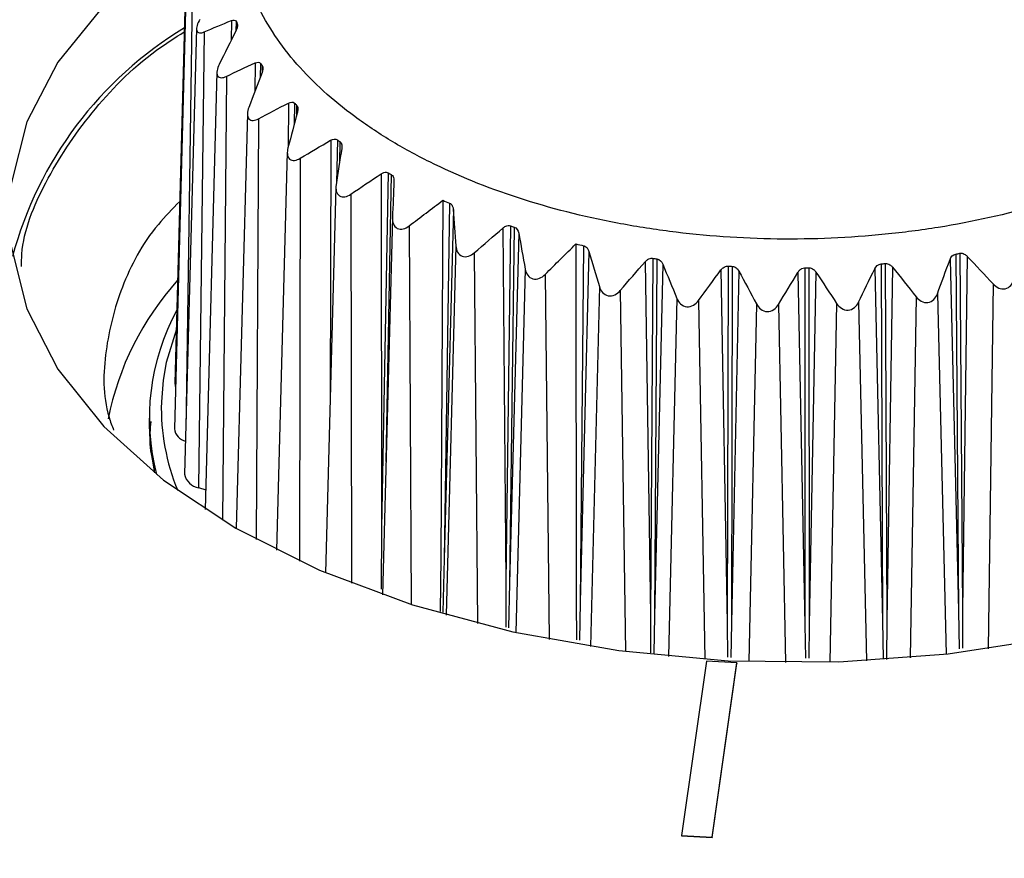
# Model space of a CAD drawing. Header units: millimetres. Extents: x -3.03 to 0.78, y -0.23 to 0.59.
# Tile 117 of 165: x 0.6239 to 0.6401, y 0.0275 to 0.0412. Entities that reach past the tile are written whole.
import ezdxf

# ---------------------------------------------------------------- set-up
doc = ezdxf.new("R2010")
doc.units = ezdxf.units.MM

msp = doc.modelspace()

# ---------------------------------------------------------------- linework, layer by layer
at = {"color": 7, "linetype": 'Continuous', "lineweight": 25}
for p, q in [((0.626677, 0.042574), (0.626482, 0.035276)), ((0.62667, 0.041827), (0.626475, 0.034528)), ((0.626836, 0.041088), (0.626641, 0.033786)), ((0.626962, 0.041034), (0.626871, 0.033563)), ((0.627171, 0.040374), (0.62698, 0.033207)), ((0.627671, 0.039694), (0.627489, 0.032896)), ((0.628325, 0.039062), (0.628151, 0.03254)), ((0.629864, 0.038706), (0.629873, 0.032899)), ((0.629981, 0.038723), (0.629873, 0.032899)), ((0.629123, 0.038489), (0.628954, 0.032169)), ((0.630988, 0.038226), (0.630897, 0.032394)), ((0.631049, 0.038122), (0.630897, 0.032394)), ((0.63005, 0.037989), (0.629885, 0.031807)), ((0.631863, 0.037818), (0.631911, 0.032015)), ((0.631986, 0.037854), (0.631911, 0.032015)), ((0.632046, 0.037835), (0.631972, 0.031996)), ((0.632121, 0.037736), (0.631972, 0.031996)), ((0.633185, 0.037528), (0.63313, 0.031684)), ((0.633272, 0.037435), (0.63313, 0.031684)), ((0.634319, 0.037322), (0.634282, 0.031474)), ((0.634385, 0.037312), (0.634349, 0.031464)), ((0.639195, 0.037304), (0.639333, 0.031544)), ((0.639288, 0.037393), (0.639333, 0.031544)), ((0.639354, 0.037404), (0.639399, 0.031556)), ((0.639477, 0.037354), (0.639399, 0.031556)), ((0.634196, 0.037267), (0.634282, 0.031474)), ((0.634483, 0.037227), (0.634349, 0.031464)), ((0.635556, 0.037195), (0.635539, 0.031344)), ((0.635624, 0.03719), (0.635608, 0.03134)), ((0.636812, 0.037164), (0.636815, 0.031313)), ((0.63688, 0.037165), (0.636885, 0.031314)), ((0.637959, 0.03715), (0.638087, 0.03138)), ((0.638063, 0.03723), (0.638087, 0.03138)), ((0.638131, 0.037237), (0.638156, 0.031387)), ((0.638251, 0.037177), (0.638156, 0.031387)), ((0.635438, 0.037131), (0.635539, 0.031344)), ((0.635731, 0.037113), (0.635608, 0.03134)), ((0.6367, 0.037092), (0.636815, 0.031313)), ((0.636995, 0.037096), (0.636885, 0.031314)), ((0.626059, 0.034703), (0.626059, 0.034588)), ((0.626871, 0.033563), (0.626989, 0.033528)), ((0.629873, 0.032899), (0.629863, 0.031897)), ((0.630897, 0.032394), (0.630875, 0.031521)), ((0.631911, 0.032015), (0.631909, 0.031274)), ((0.631972, 0.031996), (0.631955, 0.031266)), ((0.63313, 0.031684), (0.633117, 0.03106)), ((0.639333, 0.031544), (0.639344, 0.030923)), ((0.639399, 0.031556), (0.639397, 0.030931)), ((0.634282, 0.031474), (0.634285, 0.030853)), ((0.634349, 0.031464), (0.634338, 0.030844)), ((0.635539, 0.031344), (0.635544, 0.030782)), ((0.635608, 0.03134), (0.6356, 0.030781)), ((0.638087, 0.03138), (0.638097, 0.030749)), ((0.638156, 0.031387), (0.638151, 0.030748)), ((0.636815, 0.031313), (0.636822, 0.030765)), ((0.636885, 0.031314), (0.636879, 0.030765)), ((0.635199, 0.030717), (0.634792, 0.027863)), ((0.635697, 0.03069), (0.635199, 0.030717)), ((0.635291, 0.027835), (0.635697, 0.03069)), ((0.635291, 0.027827), (0.635697, 0.030681)), ((0.635697, 0.03069), (0.635697, 0.030681)), ((0.634792, 0.027863), (0.634792, 0.027855)), ((0.634792, 0.027863), (0.635291, 0.027835)), ((0.634792, 0.027855), (0.635291, 0.027827)), ((0.635291, 0.027835), (0.635291, 0.027827))]:
    msp.add_line(p, q, dxfattribs=at)
at = {"color": 9, "linetype": 'Continuous', "lineweight": 25}
for p, q in [((0.62677, 0.041785), (0.62666, 0.034492)), ((0.627409, 0.041219), (0.627405, 0.040894)), ((0.627487, 0.041206), (0.627483, 0.041051)), ((0.627505, 0.041168), (0.627503, 0.041102)), ((0.627798, 0.040525), (0.627794, 0.040059)), ((0.627888, 0.040518), (0.627883, 0.040293)), ((0.627915, 0.040482), (0.627912, 0.040369)), ((0.627326, 0.040305), (0.627261, 0.033031)), ((0.628344, 0.039867), (0.62834, 0.039146)), ((0.628445, 0.039868), (0.628437, 0.03951)), ((0.628479, 0.039834), (0.628475, 0.039655)), ((0.627854, 0.03961), (0.627816, 0.032713)), ((0.629037, 0.039257), (0.629028, 0.034927)), ((0.629147, 0.039266), (0.629132, 0.038561)), ((0.629189, 0.039235), (0.629181, 0.038883)), ((0.628539, 0.038963), (0.628526, 0.032359)), ((0.63003, 0.038696), (0.629943, 0.033991)), ((0.629367, 0.038374), (0.629377, 0.031996)), ((0.630324, 0.037854), (0.630355, 0.031648)), ((0.63109, 0.037525), (0.630929, 0.031474)), ((0.631393, 0.037413), (0.631444, 0.031336)), ((0.632228, 0.037146), (0.632074, 0.031187)), ((0.632554, 0.037058), (0.632623, 0.031075)), ((0.633444, 0.036858), (0.633297, 0.030958)), ((0.639902, 0.036902), (0.639821, 0.030921)), ((0.633787, 0.036795), (0.633874, 0.030876)), ((0.634715, 0.036666), (0.634579, 0.030797)), ((0.638637, 0.036693), (0.63854, 0.030775)), ((0.638987, 0.03674), (0.639129, 0.030832)), ((0.63507, 0.03663), (0.635173, 0.030749)), ((0.63602, 0.036573), (0.635895, 0.030712)), ((0.63638, 0.036566), (0.636497, 0.030698)), ((0.637335, 0.036582), (0.637223, 0.030704)), ((0.637694, 0.036603), (0.637824, 0.030726)), ((0.62629, 0.035323), (0.626261, 0.034967))]:
    msp.add_line(p, q, dxfattribs=at)
at = {"color": 7, "linetype": 'Continuous', "lineweight": 25, "flags": 128}
for points in [[(0.626664, 0.042584), (0.626295, 0.042322), (0.625315, 0.041467), (0.624563, 0.04054), (0.624052, 0.039559), (0.623795, 0.038544), (0.623795, 0.037516), (0.624053, 0.036496), (0.624563, 0.035505), (0.625316, 0.034563), (0.626296, 0.033688), (0.627483, 0.032899), (0.628852, 0.032212), (0.630377, 0.031641), (0.632025, 0.031198), (0.633763, 0.030891), (0.635557, 0.030726), (0.637369, 0.030708), (0.639162, 0.030836), (0.640901, 0.031108), (0.642549, 0.031518), (0.644073, 0.032058), (0.645443, 0.032718)], [(0.630879, 0.038274), (0.630841, 0.032418), (0.630835, 0.031535)], [(0.633059, 0.037557), (0.633065, 0.031699), (0.633066, 0.031069)], [(0.626506, 0.036162), (0.626341, 0.035616), (0.62629, 0.035323)], [(0.626482, 0.035276), (0.626487, 0.035234), (0.626494, 0.035216)]]:
    msp.add_lwpolyline(points, dxfattribs=at)
at = {"color": 9, "linetype": 'Continuous', "lineweight": 25, "flags": 128}
msp.add_lwpolyline([(0.626059, 0.034588), (0.626079, 0.03422), (0.626147, 0.033805)], dxfattribs=at)
at = {"color": 7, "linetype": 'Continuous', "lineweight": 25}
for centre, radius, start, end in [((0.629885, 0.035724), 0.0062803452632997, 121.134786, 164.99184), ((0.630044, 0.033777), 0.0047440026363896, 137.835461, 168.899178), ((0.629746, 0.034705), 0.0036826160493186, 151.352702, 194.60338), ((0.629858, 0.034879), 0.0035985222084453, 178.610241, 202.277304), ((0.626715, 0.034557), 0.0002419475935, 186.884042, 256.039415), ((0.626912, 0.033835), 0.0002754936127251, 190.378059, 261.583101)]:
    msp.add_arc(centre, radius, start, end, dxfattribs=at)
for points, knots in [([(0.6547632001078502, 0.0738414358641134), (0.6539341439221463, 0.0734314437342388), (0.6522904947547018, 0.0726186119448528), (0.6498459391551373, 0.0713992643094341), (0.6474442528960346, 0.0701939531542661), (0.6450854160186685, 0.0690023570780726), (0.6427694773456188, 0.0678251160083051), (0.640496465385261, 0.0666626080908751), (0.6382664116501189, 0.0655152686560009), (0.6360793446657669, 0.0643835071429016), (0.633935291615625, 0.063267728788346), (0.6318342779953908, 0.0621683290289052), (0.6297763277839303, 0.061085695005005), (0.6277614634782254, 0.060020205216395), (0.625789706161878, 0.05897222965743), (0.6238610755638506, 0.0579421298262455), (0.6219755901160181, 0.05693025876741), (0.620133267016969, 0.0559369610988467), (0.6183341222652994, 0.0549625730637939), (0.6165781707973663, 0.0540074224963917), (0.6148654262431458, 0.0530718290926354), (0.613195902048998, 0.0521561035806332), (0.6085662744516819, 0.0496067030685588), (0.6008078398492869, 0.0452717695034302), (0.5928244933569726, 0.0406962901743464), (0.5874379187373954, 0.0375617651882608), (0.5846280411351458, 0.0359173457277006), (0.5812991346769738, 0.0339556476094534), (0.5774512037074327, 0.0316691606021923), (0.5730843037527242, 0.0290520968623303), (0.5700003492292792, 0.0271791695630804), (0.5683718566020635, 0.0261901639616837)], [0, 0, 0, 0, 0.0288837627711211, 0.0572636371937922, 0.0851397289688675, 0.1125121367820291, 0.1393809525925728, 0.1657462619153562, 0.1916081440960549, 0.2169666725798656, 0.2418219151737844, 0.2661739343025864, 0.2900227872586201, 0.3133685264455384, 0.3362111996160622, 0.3585508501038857, 0.3803875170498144, 0.4017212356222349, 0.4225520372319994, 0.4428799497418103, 0.4627049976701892, 0.4820272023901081, 0.5008465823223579, 0.6234263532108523, 0.7512371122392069, 0.7777096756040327, 0.8101763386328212, 0.8486377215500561, 0.8930946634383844, 0.9435482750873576, 1, 1, 1, 1]), ([(0.5702453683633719, 0.0258346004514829), (0.5710544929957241, 0.0263339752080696), (0.5726724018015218, 0.0273325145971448), (0.5751026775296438, 0.0288188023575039), (0.5775347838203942, 0.0302962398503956), (0.5799689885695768, 0.0317640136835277), (0.5824052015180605, 0.0332223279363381), (0.5848434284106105, 0.0346711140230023), (0.5872836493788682, 0.0361103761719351), (0.5897258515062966, 0.0375400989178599), (0.5921700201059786, 0.0389602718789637), (0.5946161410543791, 0.0403708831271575), (0.5970642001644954, 0.0417719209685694), (0.5995141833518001, 0.0431633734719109), (0.6019660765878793, 0.0445452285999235), (0.6044198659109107, 0.0459174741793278), (0.6068755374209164, 0.0472800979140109), (0.6093330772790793, 0.048633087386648), (0.611792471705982, 0.0499764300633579), (0.6142537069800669, 0.051310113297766), (0.6167167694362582, 0.0526341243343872), (0.619181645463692, 0.0539484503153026), (0.6216483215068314, 0.0552530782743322), (0.6241167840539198, 0.0565479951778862), (0.6265870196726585, 0.0578331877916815), (0.6290590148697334, 0.0591086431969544), (0.6315327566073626, 0.0603743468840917), (0.6340082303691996, 0.0616302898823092), (0.636485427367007, 0.0628764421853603), (0.6389643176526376, 0.0641128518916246), (0.6414449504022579, 0.0653392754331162), (0.6439270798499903, 0.0665565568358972), (0.6455837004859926, 0.0673599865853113), (0.646411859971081, 0.0677616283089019)], [0, 0, 0, 0, 0.0324542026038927, 0.0648947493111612, 0.0973216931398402, 0.1297350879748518, 0.1621349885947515, 0.1945214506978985, 0.2268945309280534, 0.2592542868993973, 0.291600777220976, 0.3239340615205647, 0.3562542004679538, 0.3885612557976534, 0.4208552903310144, 0.4531363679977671, 0.4854045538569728, 0.5176599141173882, 0.549902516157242, 0.5821324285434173, 0.6143497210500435, 0.6465544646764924, 0.6787467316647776, 0.7109265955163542, 0.7430941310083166, 0.7752494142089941, 0.8073925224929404, 0.8395235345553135, 0.8716425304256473, 0.903749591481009, 0.935844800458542, 0.9679282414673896, 0.9999999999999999, 0.9999999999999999, 0.9999999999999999, 0.9999999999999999]), ([(0.7460424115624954, 0.0078528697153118), (0.7460027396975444, 0.00789659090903), (0.7453050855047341, 0.0086654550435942), (0.7428113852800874, 0.0106867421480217), (0.7398555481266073, 0.0133932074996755), (0.7359833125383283, 0.0166414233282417), (0.7328809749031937, 0.0191845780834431), (0.7289625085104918, 0.0222790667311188), (0.7250152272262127, 0.0252931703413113), (0.7210290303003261, 0.0281978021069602), (0.7170155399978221, 0.0310194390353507), (0.7141867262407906, 0.0329360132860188), (0.7113421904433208, 0.0348028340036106), (0.7084881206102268, 0.036639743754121), (0.7027452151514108, 0.0401949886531), (0.6969338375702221, 0.0435086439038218), (0.6910726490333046, 0.046615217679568), (0.687707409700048, 0.0483194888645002), (0.684327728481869, 0.0499524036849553), (0.6817861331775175, 0.0511413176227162), (0.6783887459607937, 0.0526787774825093), (0.6749793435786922, 0.0541444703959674), (0.6715589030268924, 0.0555374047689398), (0.6681323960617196, 0.056882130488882), (0.6646905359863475, 0.0581508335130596), (0.6605632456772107, 0.0595947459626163), (0.6565088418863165, 0.0608573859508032), (0.6533217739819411, 0.0619794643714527), (0.6509910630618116, 0.0624627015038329), (0.6499161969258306, 0.062444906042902), (0.6488841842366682, 0.0622815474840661), (0.648182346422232, 0.0620619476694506), (0.6474323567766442, 0.0617038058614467), (0.6467558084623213, 0.0613485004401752), (0.645714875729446, 0.0608267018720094), (0.6446830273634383, 0.0603006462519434), (0.6430263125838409, 0.0594578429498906), (0.6401281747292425, 0.0579748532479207), (0.6368160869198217, 0.0562623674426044), (0.6326746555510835, 0.0541002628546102), (0.6293610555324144, 0.0523532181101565), (0.6260467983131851, 0.0505889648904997), (0.6235607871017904, 0.0492571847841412), (0.6210744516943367, 0.0479168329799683), (0.6185878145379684, 0.0465679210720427), (0.6165153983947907, 0.0454366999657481), (0.6150646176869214, 0.0446411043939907), (0.6143392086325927, 0.0442423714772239), (0.613924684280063, 0.0440142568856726), (0.6136137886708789, 0.0438430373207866), (0.6133028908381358, 0.0436716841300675), (0.6130438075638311, 0.0435287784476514), (0.612784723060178, 0.0433857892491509), (0.6125256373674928, 0.0432427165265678), (0.6122665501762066, 0.0430995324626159), (0.61190382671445, 0.0428989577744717), (0.6108156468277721, 0.0422966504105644), (0.6089501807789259, 0.041260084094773), (0.6064626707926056, 0.0398696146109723), (0.6031466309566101, 0.038003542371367), (0.5972781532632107, 0.0346825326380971), (0.5889198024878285, 0.0297709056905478), (0.5816302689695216, 0.0256969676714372), (0.577838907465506, 0.0232095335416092), (0.5776555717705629, 0.0228435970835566), (0.5776033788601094, 0.0227394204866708)], [0, 0, 0, 0, 0.0008882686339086, 0.0156207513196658, 0.0450840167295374, 0.0598148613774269, 0.0892778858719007, 0.1040087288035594, 0.1334717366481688, 0.1629347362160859, 0.1776655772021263, 0.2071285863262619, 0.2144939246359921, 0.2292247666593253, 0.2586877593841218, 0.3176243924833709, 0.3323552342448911, 0.3618182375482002, 0.3765490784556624, 0.3912799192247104, 0.406010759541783, 0.4354737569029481, 0.4502045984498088, 0.4649354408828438, 0.4943984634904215, 0.5091293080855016, 0.5357205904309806, 0.5623223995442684, 0.5669314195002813, 0.5714816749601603, 0.575697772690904, 0.5799628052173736, 0.5812515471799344, 0.5886171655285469, 0.5922998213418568, 0.599665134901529, 0.607030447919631, 0.6217610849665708, 0.6512224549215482, 0.6659530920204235, 0.6954144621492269, 0.7101450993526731, 0.7248757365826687, 0.7396063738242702, 0.7543370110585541, 0.7690676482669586, 0.7764329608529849, 0.7801156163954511, 0.7819569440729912, 0.78379827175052, 0.7856395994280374, 0.7874809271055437, 0.7884015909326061, 0.7902429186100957, 0.7920842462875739, 0.7930049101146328, 0.7966875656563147, 0.8114182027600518, 0.8261488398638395, 0.8408794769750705, 0.8703408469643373, 0.9302956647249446, 0.9902590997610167, 0.9972269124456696, 1, 1, 1, 1]), ([(0.6424854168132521, 0.0468357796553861), (0.6420314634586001, 0.0470610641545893), (0.6415459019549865, 0.0472573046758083), (0.6405134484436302, 0.0475934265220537), (0.6399613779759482, 0.0477337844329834), (0.6388366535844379, 0.0479464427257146), (0.6382604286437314, 0.0480205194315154), (0.6373749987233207, 0.048082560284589), (0.6370751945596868, 0.0480949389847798), (0.6364811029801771, 0.0481025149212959), (0.636185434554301, 0.0480978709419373), (0.6353024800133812, 0.048059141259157), (0.6347175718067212, 0.0480002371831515), (0.633565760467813, 0.0478147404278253), (0.6330146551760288, 0.0476908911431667), (0.6322238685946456, 0.0474601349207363), (0.6319662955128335, 0.0473756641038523), (0.6314635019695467, 0.0471912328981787), (0.6312182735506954, 0.0470911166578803), (0.630517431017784, 0.0467740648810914), (0.6300905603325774, 0.046538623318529), (0.6295105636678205, 0.0461494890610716), (0.6293265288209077, 0.0460130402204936), (0.6289836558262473, 0.0457310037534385), (0.6288255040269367, 0.0455861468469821), (0.628389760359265, 0.0451403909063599), (0.6281505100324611, 0.0448284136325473), (0.6278707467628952, 0.0443375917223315), (0.6277913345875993, 0.0441708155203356), (0.6276623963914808, 0.0438367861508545), (0.6275623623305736, 0.0435006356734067), (0.6275194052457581, 0.0431602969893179), (0.6275054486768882, 0.0428178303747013), (0.6275131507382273, 0.0426445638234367), (0.6275802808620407, 0.0421302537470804), (0.6276824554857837, 0.0417944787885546), (0.6279991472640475, 0.0411368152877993), (0.6282170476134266, 0.0408120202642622), (0.6287512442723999, 0.0402020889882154), (0.6290675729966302, 0.039914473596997), (0.6296166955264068, 0.0395093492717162), (0.6298133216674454, 0.0393781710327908), (0.6302240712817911, 0.0391300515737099), (0.6304387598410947, 0.0390125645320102), (0.6311101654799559, 0.038679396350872), (0.6315944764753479, 0.0384826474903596), (0.6326365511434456, 0.038143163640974), (0.6331779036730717, 0.0380056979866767), (0.6340192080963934, 0.0378460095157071), (0.6343045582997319, 0.0378005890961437), (0.6348853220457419, 0.0377257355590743), (0.6351814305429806, 0.0376963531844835), (0.6360655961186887, 0.0376342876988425), (0.636655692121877, 0.0376264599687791), (0.6375418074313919, 0.0376646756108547), (0.6378385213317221, 0.037685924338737), (0.6384268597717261, 0.0377453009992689), (0.6387162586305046, 0.0377831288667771), (0.6395705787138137, 0.0379202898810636), (0.6401217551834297, 0.0380430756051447), (0.6409202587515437, 0.0382754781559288), (0.6411811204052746, 0.0383610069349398), (0.6416818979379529, 0.0385445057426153), (0.6421647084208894, 0.0387412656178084), (0.6426120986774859, 0.0389641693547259), (0.643041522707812, 0.0392003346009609), (0.6432482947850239, 0.0393257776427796), (0.6438319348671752, 0.0397169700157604), (0.6441714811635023, 0.039996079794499), (0.6446083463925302, 0.0404415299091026), (0.6447418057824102, 0.0405945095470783), (0.6449836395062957, 0.0409097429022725), (0.6450910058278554, 0.0410708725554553), (0.645369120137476, 0.0415581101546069), (0.6454983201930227, 0.0418906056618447), (0.6456072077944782, 0.0424009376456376), (0.6456292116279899, 0.0425739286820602), (0.6456433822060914, 0.0429174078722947), (0.6456358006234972, 0.0430882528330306), (0.6455700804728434, 0.0435981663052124), (0.6454693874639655, 0.043934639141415), (0.6451496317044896, 0.0446003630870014), (0.6449354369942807, 0.0449192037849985), (0.6445369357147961, 0.0453757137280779), (0.6443910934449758, 0.0455243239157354), (0.6440728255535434, 0.0458142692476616), (0.6438997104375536, 0.0459560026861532), (0.6433494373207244, 0.046362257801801), (0.6429393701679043, 0.0466104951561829), (0.6424854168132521, 0.0468357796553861)], [0, 0, 0, 0, 0.0312499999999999, 0.0312499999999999, 0.0624999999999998, 0.0624999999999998, 0.0937499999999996, 0.0937499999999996, 0.1093749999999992, 0.1093749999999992, 0.1249999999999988, 0.1249999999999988, 0.1562499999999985, 0.1562499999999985, 0.1874999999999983, 0.1874999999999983, 0.203124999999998, 0.203124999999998, 0.2187499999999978, 0.2187499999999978, 0.2499999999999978, 0.2499999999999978, 0.2656249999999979, 0.2656249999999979, 0.2812499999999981, 0.2812499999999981, 0.3124999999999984, 0.3124999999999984, 0.3281249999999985, 0.3281249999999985, 0.3437499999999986, 0.3593749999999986, 0.3593749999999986, 0.3749999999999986, 0.3749999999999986, 0.4062499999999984, 0.4062499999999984, 0.4374999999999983, 0.4374999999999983, 0.4687499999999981, 0.4687499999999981, 0.4843749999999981, 0.4843749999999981, 0.499999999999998, 0.499999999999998, 0.5312499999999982, 0.5312499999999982, 0.5624999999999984, 0.5624999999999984, 0.5781249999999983, 0.5781249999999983, 0.5937499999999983, 0.5937499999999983, 0.6249999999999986, 0.6249999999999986, 0.6406249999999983, 0.6406249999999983, 0.6562499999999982, 0.6562499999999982, 0.6874999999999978, 0.6874999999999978, 0.7031249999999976, 0.7031249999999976, 0.7187499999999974, 0.7343749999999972, 0.7343749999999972, 0.7499999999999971, 0.7499999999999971, 0.7812499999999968, 0.7812499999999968, 0.7968749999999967, 0.7968749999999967, 0.8124999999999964, 0.8124999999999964, 0.843749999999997, 0.843749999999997, 0.8593749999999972, 0.8593749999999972, 0.8749999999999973, 0.8749999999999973, 0.9062499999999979, 0.9062499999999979, 0.9374999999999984, 0.9374999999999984, 0.9531249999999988, 0.9531249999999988, 0.968749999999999, 0.968749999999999, 1, 1, 1, 1]), ([(0.6268922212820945, 0.0412380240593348), (0.6268724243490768, 0.0412058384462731), (0.6268556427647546, 0.0411719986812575), (0.6268355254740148, 0.0411075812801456), (0.6268327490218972, 0.0410766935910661), (0.6268474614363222, 0.0410335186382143), (0.6268649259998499, 0.0410213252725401), (0.626908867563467, 0.0410162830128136), (0.6269349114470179, 0.0410223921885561), (0.6269620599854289, 0.041033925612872)], [0, 0, 0, 0, 0.25, 0.25, 0.5, 0.5, 0.75, 0.75, 1, 1, 1, 1]), ([(0.627408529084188, 0.0412192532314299), (0.6274251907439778, 0.0412260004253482), (0.6274415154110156, 0.0412295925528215), (0.6274694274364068, 0.0412264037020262), (0.6274810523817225, 0.0412190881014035), (0.6274870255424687, 0.0412060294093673)], [0, 0, 0, 0, 0.5, 0.5, 1, 1, 1, 1]), ([(0.6239661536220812, 0.0371871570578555), (0.6239671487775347, 0.0372547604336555), (0.6239740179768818, 0.0377214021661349), (0.6243322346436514, 0.0385832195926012), (0.6250683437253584, 0.039706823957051), (0.6258669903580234, 0.0405394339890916), (0.6264817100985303, 0.0409368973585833), (0.6266363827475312, 0.0410369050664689)], [0, 0, 0, 0, 0.0479321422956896, 0.3308582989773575, 0.6219951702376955, 0.9048883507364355, 0.9999999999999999, 0.9999999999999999, 0.9999999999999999, 0.9999999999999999]), ([(0.6275047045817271, 0.0411679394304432), (0.6275080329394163, 0.0411608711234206), (0.6275097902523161, 0.0411520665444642), (0.6275099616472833, 0.0411424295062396), (0.6275101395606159, 0.041132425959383), (0.6275086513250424, 0.0411212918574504), (0.6275059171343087, 0.0411099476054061), (0.6275020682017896, 0.0410939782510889), (0.6274956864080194, 0.0410771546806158), (0.6274878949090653, 0.0410608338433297), (0.6274869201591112, 0.0410587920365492), (0.6274859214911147, 0.0410567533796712), (0.6274849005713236, 0.0410547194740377)], [1.6311300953e-06, 1.6311300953e-06, 1.6311300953e-06, 1.6311300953e-06, 3.96939931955e-05, 3.96939931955e-05, 3.96939931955e-05, 7.90661530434e-05, 7.90661530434e-05, 7.90661530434e-05, 0.000134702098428, 0.000134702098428, 0.000134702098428, 0.0001415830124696, 0.0001415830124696, 0.0001415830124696, 0.0001415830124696]), ([(0.6272092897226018, 0.0405015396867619), (0.6271926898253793, 0.0404679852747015), (0.6271798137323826, 0.0404331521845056), (0.6271686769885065, 0.0403669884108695), (0.6271711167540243, 0.0403367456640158), (0.6271957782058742, 0.0402948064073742), (0.6272175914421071, 0.0402842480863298), (0.6272685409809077, 0.0402828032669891), (0.6272969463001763, 0.0402910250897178), (0.6273256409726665, 0.0403046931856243)], [0, 0, 0, 0, 0.25, 0.25, 0.5, 0.5, 0.75, 0.75, 1, 1, 1, 1]), ([(0.6279146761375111, 0.0404820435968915), (0.6279194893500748, 0.0404754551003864), (0.6279228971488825, 0.0404671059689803), (0.6279247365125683, 0.0404578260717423), (0.6279266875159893, 0.0404479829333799), (0.6279269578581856, 0.0404368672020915), (0.6279258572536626, 0.0404254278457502), (0.6279243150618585, 0.04040939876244), (0.6279200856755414, 0.0403922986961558), (0.6279141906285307, 0.0403755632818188), (0.627913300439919, 0.0403730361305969), (0.6279123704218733, 0.0403705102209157), (0.6279114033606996, 0.0403679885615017)], [2.4345453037e-06, 2.4345453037e-06, 2.4345453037e-06, 2.4345453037e-06, 3.95899940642e-05, 3.95899940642e-05, 3.95899940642e-05, 7.88670202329e-05, 7.88670202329e-05, 7.88670202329e-05, 0.0001341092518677, 0.0001341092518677, 0.0001341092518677, 0.0001423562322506, 0.0001423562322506, 0.0001423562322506, 0.0001423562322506]), ([(0.6276936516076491, 0.0397962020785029), (0.627680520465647, 0.039761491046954), (0.6276717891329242, 0.0397257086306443), (0.6276699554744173, 0.0396596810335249), (0.6276776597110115, 0.0396292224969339), (0.6277115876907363, 0.0395898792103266), (0.6277377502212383, 0.0395810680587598), (0.6277943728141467, 0.0395837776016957), (0.6278246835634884, 0.0395942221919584), (0.6278544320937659, 0.0396101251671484)], [0, 0, 0, 0, 0.25, 0.25, 0.5, 0.5, 0.75, 0.75, 1, 1, 1, 1]), ([(0.6284793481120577, 0.0398338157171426), (0.6284854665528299, 0.0398278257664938), (0.6284903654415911, 0.0398200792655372), (0.6284937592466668, 0.0398113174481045), (0.6284974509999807, 0.0398017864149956), (0.6284994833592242, 0.0397908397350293), (0.6285000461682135, 0.0397794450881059), (0.6285008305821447, 0.0397635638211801), (0.6284988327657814, 0.0397463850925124), (0.6284949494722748, 0.0397294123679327), (0.628494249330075, 0.0397263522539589), (0.6284934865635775, 0.0397232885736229), (0.6284926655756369, 0.0397202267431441)], [3.347413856e-06, 3.347413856e-06, 3.347413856e-06, 3.347413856e-06, 3.94792401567e-05, 3.94792401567e-05, 3.94792401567e-05, 7.86556709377e-05, 7.86556709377e-05, 7.86556709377e-05, 0.0001334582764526, 0.0001334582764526, 0.0001334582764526, 0.000143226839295, 0.000143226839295, 0.000143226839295, 0.000143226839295]), ([(0.628336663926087, 0.0391346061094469), (0.6283272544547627, 0.0390990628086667), (0.6283227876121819, 0.0390628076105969), (0.6283303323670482, 0.0389966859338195), (0.6283428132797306, 0.0389676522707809), (0.6283858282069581, 0.0389309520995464), (0.6284153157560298, 0.0389243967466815), (0.6284771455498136, 0.0389316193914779), (0.6285087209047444, 0.0389444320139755), (0.6285389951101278, 0.0389626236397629)], [0, 0, 0, 0, 0.25, 0.25, 0.5, 0.5, 0.75, 0.75, 1, 1, 1, 1]), ([(0.6291886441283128, 0.0392348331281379), (0.6291958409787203, 0.0392295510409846), (0.6292020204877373, 0.0392225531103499), (0.629206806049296, 0.0392144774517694), (0.6292121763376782, 0.039205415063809), (0.6292159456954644, 0.0391947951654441), (0.6292181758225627, 0.0391835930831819), (0.6292212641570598, 0.0391680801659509), (0.6292215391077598, 0.0391510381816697), (0.6292197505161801, 0.0391340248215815), (0.6292193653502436, 0.0391303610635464), (0.6292188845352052, 0.0391266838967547), (0.6292183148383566, 0.0391230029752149)], [4.4376364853e-06, 4.4376364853e-06, 4.4376364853e-06, 4.4376364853e-06, 3.93533408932e-05, 3.93533408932e-05, 3.93533408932e-05, 7.84159940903e-05, 7.84159940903e-05, 7.84159940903e-05, 0.0001327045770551, 0.0001327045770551, 0.0001327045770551, 0.0001442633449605, 0.0001442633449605, 0.0001442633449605, 0.0001442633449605]), ([(0.6298644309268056, 0.0387060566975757), (0.6298791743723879, 0.0387157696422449), (0.6298949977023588, 0.0387236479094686), (0.6299109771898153, 0.0387283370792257), (0.6299233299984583, 0.0387319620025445), (0.6299360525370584, 0.0387337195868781), (0.6299481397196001, 0.0387329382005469), (0.6299585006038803, 0.0387322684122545), (0.6299686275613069, 0.0387296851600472), (0.6299776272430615, 0.0387252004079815), (0.629978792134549, 0.0387246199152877), (0.6299799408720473, 0.0387240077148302), (0.629981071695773, 0.0387233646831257)], [6.771626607e-07, 6.771626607e-07, 6.771626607e-07, 6.771626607e-07, 5.61984371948e-05, 5.61984371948e-05, 5.61984371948e-05, 9.90425098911e-05, 9.90425098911e-05, 9.90425098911e-05, 0.0001357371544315, 0.0001357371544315, 0.0001357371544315, 0.0001404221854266, 0.0001404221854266, 0.0001404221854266, 0.0001404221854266]), ([(0.6300299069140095, 0.0386957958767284), (0.630037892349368, 0.0386913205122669), (0.6300450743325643, 0.0386852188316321), (0.6300510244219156, 0.0386780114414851), (0.6300579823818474, 0.0386695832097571), (0.6300634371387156, 0.0386594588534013), (0.6300673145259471, 0.0386486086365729), (0.6300726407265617, 0.0386337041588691), (0.6300751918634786, 0.03861703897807), (0.630075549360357, 0.0386002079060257), (0.6300756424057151, 0.0385958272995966), (0.6300755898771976, 0.0385914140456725), (0.6300754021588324, 0.0385869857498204)], [5.8217323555e-06, 5.8217323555e-06, 5.8217323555e-06, 5.8217323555e-06, 3.91989054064e-05, 3.91989054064e-05, 3.91989054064e-05, 7.81223654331e-05, 7.81223654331e-05, 7.81223654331e-05, 0.0001317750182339, 0.0001317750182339, 0.0001317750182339, 0.0001455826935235, 0.0001455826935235, 0.0001455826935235, 0.0001455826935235]), ([(0.6291268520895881, 0.0385285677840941), (0.6291213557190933, 0.0384926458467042), (0.6291212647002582, 0.038456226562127), (0.629137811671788, 0.0383914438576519), (0.6291554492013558, 0.038362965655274), (0.6292061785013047, 0.0383302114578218), (0.6292391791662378, 0.0383259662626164), (0.6293045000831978, 0.0383380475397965), (0.6293369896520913, 0.0383533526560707), (0.6293671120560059, 0.0383737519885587)], [0, 0, 0, 0, 0.25, 0.25, 0.5, 0.5, 0.75, 0.75, 1, 1, 1, 1]), ([(0.626562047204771, 0.0382553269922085), (0.6264404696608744, 0.0381311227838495), (0.6260106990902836, 0.0376920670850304), (0.6255791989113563, 0.0368637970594), (0.6253132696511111, 0.0358015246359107), (0.6252930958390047, 0.0350035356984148), (0.6254507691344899, 0.0345753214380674), (0.6254771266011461, 0.0345037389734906)], [0, 0, 0, 0, 0.1106042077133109, 0.3909803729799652, 0.6634084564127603, 0.9437336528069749, 1, 1, 1, 1]), ([(0.6309881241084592, 0.0382263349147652), (0.6309965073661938, 0.0382227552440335), (0.6310043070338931, 0.0382177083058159), (0.6310110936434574, 0.0382115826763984), (0.6310195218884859, 0.0382039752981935), (0.6310265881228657, 0.0381945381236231), (0.6310320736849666, 0.0381842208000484), (0.6310395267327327, 0.038170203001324), (0.6310443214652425, 0.038154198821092), (0.6310468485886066, 0.0381378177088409), (0.6310476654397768, 0.0381325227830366), (0.6310482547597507, 0.0381271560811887), (0.63104863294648, 0.0381217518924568)], [7.7286317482e-06, 7.7286317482e-06, 7.7286317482e-06, 7.7286317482e-06, 3.89918331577e-05, 3.89918331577e-05, 3.89918331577e-05, 7.77288700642e-05, 7.77288700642e-05, 7.77288700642e-05, 0.0001305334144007, 0.0001305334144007, 0.0001305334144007, 0.000147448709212, 0.000147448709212, 0.000147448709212, 0.000147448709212]), ([(0.6300501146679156, 0.0379889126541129), (0.6300485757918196, 0.0379524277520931), (0.6300529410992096, 0.0379163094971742), (0.6300783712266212, 0.0378533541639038), (0.6301005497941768, 0.0378264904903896), (0.6301584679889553, 0.0377980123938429), (0.6301940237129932, 0.0377964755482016), (0.6302617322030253, 0.0378136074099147), (0.630294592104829, 0.0378314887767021), (0.6303240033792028, 0.0378540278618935)], [0, 0, 0, 0, 0.25, 0.25, 0.5, 0.5, 0.75, 0.75, 1, 1, 1, 1]), ([(0.6318626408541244, 0.0378182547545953), (0.631876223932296, 0.0378298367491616), (0.6318913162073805, 0.0378398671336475), (0.6319072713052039, 0.0378469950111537), (0.6319200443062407, 0.0378527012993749), (0.6319336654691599, 0.037856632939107), (0.6319471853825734, 0.0378579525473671), (0.6319587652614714, 0.0378590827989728), (0.6319705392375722, 0.0378582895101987), (0.6319815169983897, 0.0378554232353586), (0.6319831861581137, 0.037854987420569), (0.6319848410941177, 0.0378545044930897), (0.6319864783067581, 0.0378539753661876)], [2.8268925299e-06, 2.8268925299e-06, 2.8268925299e-06, 2.8268925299e-06, 5.68207389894e-05, 5.68207389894e-05, 5.68207389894e-05, 9.99659087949e-05, 9.99659087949e-05, 9.99659087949e-05, 0.00013689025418, 0.00013689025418, 0.00013689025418, 0.0001424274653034, 0.0001424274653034, 0.0001424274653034, 0.0001424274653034]), ([(0.631089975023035, 0.0375252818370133), (0.6310924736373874, 0.0374889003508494), (0.6311011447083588, 0.0374533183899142), (0.6311349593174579, 0.0373927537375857), (0.6311612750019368, 0.0373678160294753), (0.6312252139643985, 0.0373440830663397), (0.6312626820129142, 0.0373453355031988), (0.6313317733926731, 0.0373676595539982), (0.6313642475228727, 0.037388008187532), (0.6313925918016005, 0.0374127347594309)], [0, 0, 0, 0, 0.25, 0.25, 0.5, 0.5, 0.75, 0.75, 1, 1, 1, 1]), ([(0.6331852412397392, 0.0375283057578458), (0.6331919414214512, 0.0375268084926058), (0.6331984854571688, 0.0375245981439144), (0.6332046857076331, 0.0375217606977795), (0.6332156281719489, 0.0375167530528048), (0.6332256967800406, 0.0375096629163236), (0.633234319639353, 0.0375013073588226), (0.6332454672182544, 0.0374905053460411), (0.6332545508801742, 0.0374773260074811), (0.6332614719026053, 0.037463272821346), (0.6332658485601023, 0.0374543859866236), (0.6332694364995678, 0.0374450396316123), (0.6332722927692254, 0.0374354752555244)], [1.66363719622e-05, 1.66363719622e-05, 1.66363719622e-05, 1.66363719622e-05, 3.8126515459e-05, 3.8126515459e-05, 3.8126515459e-05, 7.60907424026e-05, 7.60907424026e-05, 7.60907424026e-05, 0.0001252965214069, 0.0001252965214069, 0.0001252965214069, 0.0001563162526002, 0.0001563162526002, 0.0001563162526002, 0.0001563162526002]), ([(0.6341963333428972, 0.0372670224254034), (0.6342077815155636, 0.0372800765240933), (0.6342209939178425, 0.0372919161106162), (0.6342356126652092, 0.0373012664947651), (0.6342478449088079, 0.0373090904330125), (0.6342613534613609, 0.0373153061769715), (0.6342753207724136, 0.0373189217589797), (0.6342872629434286, 0.0373220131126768), (0.6342998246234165, 0.0373232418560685), (0.6343119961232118, 0.0373222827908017), (0.6343141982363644, 0.0373221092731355), (0.6343163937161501, 0.0373218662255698), (0.6343185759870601, 0.0373215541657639)], [5.4870250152e-06, 5.4870250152e-06, 5.4870250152e-06, 5.4870250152e-06, 5.75930589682e-05, 5.75930589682e-05, 5.75930589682e-05, 0.0001011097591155, 0.0001011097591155, 0.0001011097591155, 0.0001382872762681, 0.0001382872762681, 0.0001382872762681, 0.0001449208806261, 0.0001449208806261, 0.0001449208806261, 0.0001449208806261]), ([(0.6393538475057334, 0.0374039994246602), (0.639366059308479, 0.0374061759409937), (0.6393789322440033, 0.037406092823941), (0.6393913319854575, 0.0374039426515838), (0.6394042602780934, 0.0374017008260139), (0.6394170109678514, 0.0373972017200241), (0.6394288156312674, 0.037391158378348), (0.6394452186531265, 0.0373827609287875), (0.6394602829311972, 0.0373711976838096), (0.6394733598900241, 0.0373580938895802), (0.6394746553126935, 0.0373567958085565), (0.6394759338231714, 0.0373554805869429), (0.6394771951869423, 0.0373541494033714)], [1.8089702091e-06, 1.8089702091e-06, 1.8089702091e-06, 1.8089702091e-06, 4.0142300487e-05, 4.0142300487e-05, 4.0142300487e-05, 7.99777562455e-05, 7.99777562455e-05, 7.99777562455e-05, 0.000135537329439, 0.000135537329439, 0.000135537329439, 0.0001409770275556, 0.0001409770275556, 0.0001409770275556, 0.0001409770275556]), ([(0.6322278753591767, 0.0371459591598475), (0.6322343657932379, 0.037109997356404), (0.6322471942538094, 0.03707528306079), (0.6322887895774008, 0.0370177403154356), (0.632318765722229, 0.0369950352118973), (0.6323875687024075, 0.0369764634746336), (0.6324262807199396, 0.0369806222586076), (0.6324955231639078, 0.0370081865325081), (0.6325270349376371, 0.03703094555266), (0.6325538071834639, 0.0370577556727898)], [0, 0, 0, 0, 0.25, 0.25, 0.5, 0.5, 0.75, 0.75, 1, 1, 1, 1]), ([(0.6354377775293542, 0.0371309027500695), (0.6354478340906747, 0.037144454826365), (0.6354597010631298, 0.0371569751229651), (0.6354731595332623, 0.0371672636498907), (0.6354847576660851, 0.0371761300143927), (0.6354978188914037, 0.0371834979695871), (0.6355116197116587, 0.0371883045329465), (0.6355234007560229, 0.0371924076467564), (0.6355360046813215, 0.0371947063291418), (0.6355484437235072, 0.0371947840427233), (0.6355509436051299, 0.0371947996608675), (0.6355534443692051, 0.0371947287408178), (0.6355559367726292, 0.0371945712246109)], [7.2476754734e-06, 7.2476754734e-06, 7.2476754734e-06, 7.2476754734e-06, 5.8117865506e-05, 5.8117865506e-05, 5.8117865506e-05, 0.0001018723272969, 0.0001018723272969, 0.0001018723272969, 0.000139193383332, 0.000139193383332, 0.000139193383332, 0.0001465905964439, 0.0001465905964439, 0.0001465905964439, 0.0001465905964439]), ([(0.6356238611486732, 0.0371904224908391), (0.635646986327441, 0.0371890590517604), (0.6356694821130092, 0.0371797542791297), (0.635705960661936, 0.0371516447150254), (0.6357203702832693, 0.037133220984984), (0.6357312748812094, 0.0371130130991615)], [0, 0, 0, 0, 0.5, 0.5, 1, 1, 1, 1]), ([(0.6366996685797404, 0.0370915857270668), (0.6367081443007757, 0.0371053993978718), (0.6367184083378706, 0.037118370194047), (0.6367303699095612, 0.0371294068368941), (0.6367410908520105, 0.0371392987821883), (0.6367534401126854, 0.0371478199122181), (0.6367668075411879, 0.0371538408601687), (0.6367802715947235, 0.0371599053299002), (0.6367952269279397, 0.0371635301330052), (0.6368100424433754, 0.0371639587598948), (0.6368105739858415, 0.0371639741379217), (0.6368111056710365, 0.0371639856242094), (0.6368116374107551, 0.0371639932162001)], [9.5812285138e-06, 9.5812285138e-06, 9.5812285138e-06, 9.5812285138e-06, 5.88324648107e-05, 5.88324648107e-05, 5.88324648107e-05, 0.0001028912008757, 0.0001028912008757, 0.0001028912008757, 0.0001474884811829, 0.0001474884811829, 0.0001474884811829, 0.0001490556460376, 0.0001490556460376, 0.0001490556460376, 0.0001490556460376]), ([(0.6368799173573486, 0.0371651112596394), (0.6368932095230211, 0.0371653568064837), (0.6369067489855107, 0.0371630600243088), (0.636919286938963, 0.0371586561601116), (0.6369318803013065, 0.0371542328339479), (0.6369438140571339, 0.0371476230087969), (0.6369544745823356, 0.0371396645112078), (0.6369694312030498, 0.0371284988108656), (0.6369823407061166, 0.0371144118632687), (0.6369928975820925, 0.0370991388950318), (0.6369935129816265, 0.0370982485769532), (0.6369941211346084, 0.0370973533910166), (0.6369947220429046, 0.0370964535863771)], [3.606882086e-07, 3.606882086e-07, 3.606882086e-07, 3.606882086e-07, 4.02569090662e-05, 4.02569090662e-05, 4.02569090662e-05, 8.01897780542e-05, 8.01897780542e-05, 8.01897780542e-05, 0.0001364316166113, 0.0001364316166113, 0.0001364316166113, 0.0001396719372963, 0.0001396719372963, 0.0001396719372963, 0.0001396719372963]), ([(0.6381306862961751, 0.0372367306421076), (0.6381435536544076, 0.037237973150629), (0.6381568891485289, 0.0372368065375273), (0.6381694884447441, 0.03723353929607), (0.6381823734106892, 0.0372301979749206), (0.6381948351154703, 0.0372246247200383), (0.6382061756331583, 0.0372175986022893), (0.6382220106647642, 0.037207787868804), (0.6382361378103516, 0.0371949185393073), (0.6382480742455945, 0.0371806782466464), (0.6382490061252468, 0.0371795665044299), (0.6382499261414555, 0.0371784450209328), (0.6382508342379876, 0.0371773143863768)], [1.0668092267e-06, 1.0668092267e-06, 1.0668092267e-06, 1.0668092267e-06, 4.0201041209e-05, 4.0201041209e-05, 4.0201041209e-05, 8.00865274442e-05, 8.00865274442e-05, 8.00865274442e-05, 0.0001359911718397, 0.0001359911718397, 0.0001359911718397, 0.0001403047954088, 0.0001403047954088, 0.0001403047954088, 0.0001403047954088]), ([(0.6334435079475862, 0.0368577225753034), (0.6334538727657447, 0.0368224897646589), (0.6334706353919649, 0.0367889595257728), (0.633519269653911, 0.0367350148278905), (0.633552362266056, 0.0367148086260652), (0.6336247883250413, 0.036701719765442), (0.6336640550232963, 0.0367088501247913), (0.6337322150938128, 0.0367416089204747), (0.6337622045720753, 0.0367666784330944), (0.6337869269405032, 0.0367954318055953)], [0, 0, 0, 0, 0.25, 0.25, 0.5, 0.5, 0.75, 0.75, 1, 1, 1, 1]), ([(0.6399018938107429, 0.0369018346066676), (0.6399276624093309, 0.0368741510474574), (0.6399583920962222, 0.0368504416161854), (0.6400275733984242, 0.0368205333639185), (0.6400656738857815, 0.036815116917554), (0.640136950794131, 0.0368307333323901), (0.640168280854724, 0.03685150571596), (0.6402144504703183, 0.0369068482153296), (0.6402295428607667, 0.036940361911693), (0.6402383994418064, 0.0369758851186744)], [0, 0, 0, 0, 0.25, 0.25, 0.5, 0.5, 0.75, 0.75, 1, 1, 1, 1]), ([(0.6347151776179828, 0.0366657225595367), (0.6347291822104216, 0.0366316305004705), (0.6347493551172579, 0.0365998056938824), (0.6348041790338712, 0.0365497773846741), (0.6348391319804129, 0.0365323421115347), (0.6349147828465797, 0.0365246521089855), (0.6349532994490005, 0.0365345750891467), (0.6350199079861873, 0.0365727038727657), (0.6350477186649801, 0.0365999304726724), (0.6350699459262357, 0.036630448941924)], [0, 0, 0, 0, 0.25, 0.25, 0.5, 0.5, 0.75, 0.75, 1, 1, 1, 1]), ([(0.6386368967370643, 0.0366925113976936), (0.6386602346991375, 0.0366629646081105), (0.6386890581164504, 0.0366368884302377), (0.6387564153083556, 0.0366015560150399), (0.638795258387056, 0.0365931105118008), (0.6388689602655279, 0.0366030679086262), (0.638903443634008, 0.0366215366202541), (0.6389559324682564, 0.0366729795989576), (0.6389747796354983, 0.0367052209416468), (0.6389874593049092, 0.0367400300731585)], [0, 0, 0, 0, 0.25, 0.25, 0.5, 0.5, 0.75, 0.75, 1, 1, 1, 1]), ([(0.6360201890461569, 0.0365733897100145), (0.6360376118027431, 0.0365406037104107), (0.6360611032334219, 0.0365104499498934), (0.6361210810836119, 0.0364650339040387), (0.6361579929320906, 0.0364504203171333), (0.6362345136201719, 0.036448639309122), (0.6362722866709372, 0.0364614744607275), (0.636335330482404, 0.0365044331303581), (0.6363606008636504, 0.0365336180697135), (0.6363799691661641, 0.0365657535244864)], [0, 0, 0, 0, 0.25, 0.25, 0.5, 0.5, 0.75, 0.75, 1, 1, 1, 1]), ([(0.6373352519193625, 0.0365823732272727), (0.6373558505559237, 0.0365510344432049), (0.6373823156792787, 0.0365227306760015), (0.6374468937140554, 0.036482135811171), (0.6374847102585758, 0.03647076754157), (0.6375605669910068, 0.0364749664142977), (0.6375968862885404, 0.0364906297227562), (0.6376552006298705, 0.0365380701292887), (0.637677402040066, 0.0365688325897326), (0.6376936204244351, 0.0366024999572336)], [0, 0, 0, 0, 0.25, 0.25, 0.5, 0.5, 0.75, 0.75, 1, 1, 1, 1]), ([(0.6260873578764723, 0.0346452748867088), (0.6260753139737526, 0.034521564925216), (0.626049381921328, 0.0342552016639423), (0.6261203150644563, 0.0339930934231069), (0.6261583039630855, 0.0338527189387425)], [0, 0, 0, 0, 0.4644407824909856, 1, 1, 1, 1])]:
    msp.add_open_spline(points, degree=3, knots=knots, dxfattribs=at)
for points in [[(0.5817279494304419, 0.0252342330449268), (0.6038721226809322, 0.0384071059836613), (0.6259975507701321, 0.0505659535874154), (0.6481041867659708, 0.0617082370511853)], [(0.6269620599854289, 0.0410339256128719), (0.6271101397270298, 0.0410968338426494), (0.6272589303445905, 0.0411586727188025), (0.627408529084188, 0.0412192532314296)], [(0.6274870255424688, 0.0412060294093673), (0.6274928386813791, 0.0411933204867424), (0.6274987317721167, 0.0411806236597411), (0.6275047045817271, 0.0411679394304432)], [(0.6274849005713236, 0.0410547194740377), (0.6273925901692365, 0.0408708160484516), (0.6273007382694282, 0.0406863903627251), (0.6272092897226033, 0.0405015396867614)], [(0.6277977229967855, 0.0405251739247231), (0.6278327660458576, 0.0405412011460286), (0.6278702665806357, 0.0405437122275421), (0.6278883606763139, 0.0405184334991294)], [(0.6273256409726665, 0.0403046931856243), (0.6274822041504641, 0.0403792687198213), (0.627639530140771, 0.0404528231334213), (0.6277977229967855, 0.0405251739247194)], [(0.6278883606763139, 0.0405184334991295), (0.627897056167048, 0.0405062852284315), (0.6279058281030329, 0.0404941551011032), (0.6279146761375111, 0.0404820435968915)], [(0.6279114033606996, 0.0403679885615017), (0.6278384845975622, 0.0401778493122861), (0.627765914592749, 0.039987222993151), (0.6276936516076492, 0.0397962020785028)], [(0.6283437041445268, 0.0398672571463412), (0.6283800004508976, 0.0398859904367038), (0.6284212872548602, 0.0398913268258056), (0.6284448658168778, 0.0398678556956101)], [(0.6278544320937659, 0.0396101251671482), (0.6280166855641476, 0.0396968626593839), (0.6281797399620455, 0.0397826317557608), (0.628343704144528, 0.0398672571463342)], [(0.6284448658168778, 0.0398678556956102), (0.6284562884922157, 0.0398564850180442), (0.6284677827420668, 0.0398451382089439), (0.6284793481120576, 0.0398338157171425)], [(0.628492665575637, 0.0397202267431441), (0.6284404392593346, 0.0395254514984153), (0.6283884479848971, 0.0393302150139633), (0.6283366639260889, 0.0391346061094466)], [(0.6285389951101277, 0.038962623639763), (0.628704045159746, 0.0390618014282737), (0.6288699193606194, 0.0391600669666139), (0.6290367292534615, 0.0392572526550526)], [(0.6290367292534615, 0.0392572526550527), (0.6290739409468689, 0.0392789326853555), (0.6291176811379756, 0.0392874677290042), (0.6291466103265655, 0.0392659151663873)], [(0.6291466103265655, 0.0392659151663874), (0.629160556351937, 0.0392555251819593), (0.6291745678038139, 0.0392451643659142), (0.6291886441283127, 0.0392348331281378)], [(0.6292183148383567, 0.0391230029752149), (0.6291877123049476, 0.0389252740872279), (0.6291572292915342, 0.0387271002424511), (0.6291268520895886, 0.038528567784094)], [(0.6293671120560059, 0.0383737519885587), (0.6295320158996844, 0.0384854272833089), (0.6296977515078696, 0.0385962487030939), (0.6298644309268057, 0.0387060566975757)], [(0.629981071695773, 0.0387233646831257), (0.6299972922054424, 0.038714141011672), (0.6300135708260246, 0.0387049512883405), (0.6300299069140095, 0.0386957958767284)], [(0.6300754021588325, 0.0385869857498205), (0.630066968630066, 0.0383880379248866), (0.6300585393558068, 0.0381886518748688), (0.6300501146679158, 0.037988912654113)], [(0.6303240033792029, 0.0378540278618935), (0.6305079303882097, 0.0379949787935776), (0.6306929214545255, 0.0381349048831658), (0.6308791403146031, 0.0382735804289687)], [(0.630879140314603, 0.0382735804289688), (0.6309152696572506, 0.0382576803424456), (0.6309515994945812, 0.0382419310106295), (0.6309881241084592, 0.0382263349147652)], [(0.6310486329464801, 0.0381217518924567), (0.631062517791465, 0.0379233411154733), (0.6310762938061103, 0.0377244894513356), (0.631089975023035, 0.0375252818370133)], [(0.6313925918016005, 0.037412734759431), (0.6315484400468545, 0.0375486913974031), (0.6317050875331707, 0.0376839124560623), (0.6318626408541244, 0.0378182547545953)], [(0.6319864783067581, 0.0378539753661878), (0.6320063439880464, 0.037847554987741), (0.632026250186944, 0.0378411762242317), (0.6320461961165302, 0.0378348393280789)], [(0.6320461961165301, 0.0378348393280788), (0.6320871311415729, 0.0378218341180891), (0.6321126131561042, 0.0377794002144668), (0.6321206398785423, 0.0377356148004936)], [(0.6321206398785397, 0.037735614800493), (0.6321565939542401, 0.0375394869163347), (0.6321923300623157, 0.0373429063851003), (0.6322278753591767, 0.0371459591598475)], [(0.6325538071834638, 0.0370577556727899), (0.6327210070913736, 0.0372251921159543), (0.6328891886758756, 0.0373917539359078), (0.6330585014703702, 0.037557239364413)], [(0.6330585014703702, 0.037557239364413), (0.6331006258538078, 0.0375474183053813), (0.6331428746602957, 0.0375377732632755), (0.6331852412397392, 0.0375283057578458)], [(0.6332722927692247, 0.0374354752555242), (0.6333296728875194, 0.037243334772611), (0.633386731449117, 0.0370507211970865), (0.6334435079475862, 0.0368577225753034)], [(0.6343185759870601, 0.037321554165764), (0.6343406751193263, 0.0373183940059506), (0.6343627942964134, 0.0373152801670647), (0.6343849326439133, 0.0373122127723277)], [(0.6343849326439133, 0.0373122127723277), (0.6344308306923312, 0.0373058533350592), (0.6344655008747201, 0.0372687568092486), (0.634483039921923, 0.0372266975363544)], [(0.638987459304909, 0.0367400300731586), (0.639056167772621, 0.0369286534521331), (0.6391252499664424, 0.0371168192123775), (0.6391947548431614, 0.0373044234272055)], [(0.6391947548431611, 0.0373044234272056), (0.6392103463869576, 0.0373465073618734), (0.6392439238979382, 0.0373847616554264), (0.639288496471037, 0.0373925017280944)], [(0.639288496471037, 0.0373925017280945), (0.6393103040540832, 0.0373962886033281), (0.6393320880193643, 0.0374001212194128), (0.6393538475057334, 0.0374039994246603)], [(0.6394771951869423, 0.0373541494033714), (0.6396194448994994, 0.0372040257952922), (0.6397609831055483, 0.0370532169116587), (0.6399018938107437, 0.0369018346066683)], [(0.6337869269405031, 0.0367954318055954), (0.6339226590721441, 0.036953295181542), (0.6340590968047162, 0.0371105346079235), (0.6341963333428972, 0.0372670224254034)], [(0.6344830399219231, 0.0372266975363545), (0.6345608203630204, 0.0370401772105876), (0.6346381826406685, 0.0368531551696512), (0.6347151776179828, 0.0366657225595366)], [(0.6355559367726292, 0.037194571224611), (0.6355785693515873, 0.037193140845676), (0.6356012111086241, 0.03719175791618), (0.6356238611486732, 0.0371904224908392)], [(0.6368116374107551, 0.0371639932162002), (0.6368343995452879, 0.0371643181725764), (0.6368571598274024, 0.0371646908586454), (0.6368799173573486, 0.0371651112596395)], [(0.6376936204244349, 0.0366024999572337), (0.6377817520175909, 0.0367854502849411), (0.6378703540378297, 0.036967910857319), (0.6379594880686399, 0.0371497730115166)], [(0.6379594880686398, 0.0371497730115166), (0.6379795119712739, 0.0371906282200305), (0.6380171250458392, 0.0372261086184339), (0.638063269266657, 0.0372303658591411)], [(0.638063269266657, 0.0372303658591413), (0.6380857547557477, 0.0372324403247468), (0.6381082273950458, 0.0372345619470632), (0.6381306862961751, 0.0372367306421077)], [(0.6382508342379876, 0.0371773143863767), (0.6383801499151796, 0.0370163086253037), (0.6385088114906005, 0.0368546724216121), (0.6386368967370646, 0.0366925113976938)], [(0.635069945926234, 0.036630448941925), (0.6351918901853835, 0.036797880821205), (0.6353144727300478, 0.0369647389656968), (0.6354377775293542, 0.0371309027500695)], [(0.6357312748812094, 0.0371130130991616), (0.6358280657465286, 0.0369336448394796), (0.6359243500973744, 0.0367537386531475), (0.6360201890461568, 0.0365733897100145)], [(0.6363799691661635, 0.0365657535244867), (0.636485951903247, 0.0367415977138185), (0.6365924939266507, 0.0369169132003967), (0.6366996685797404, 0.0370915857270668)], [(0.6369947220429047, 0.0370964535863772), (0.6371087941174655, 0.0369256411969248), (0.6372222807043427, 0.036754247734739), (0.6373352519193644, 0.0365823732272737)]]:
    msp.add_open_spline(points, degree=3, dxfattribs=at)

doc.saveas('drawing.dxf')
